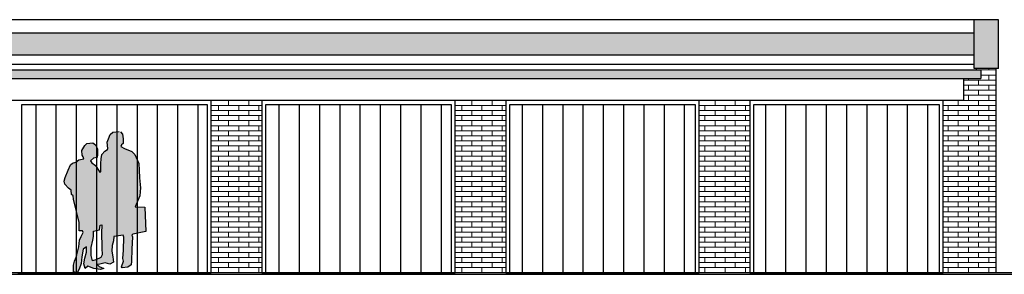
# Model space of a CAD drawing. Extents: x -73 to 359, y -4 to 85.
# Tile 112 of 151: x 219.46 to 231.6, y 8.17 to 11.31. Entities that reach past the tile are written whole.
import ezdxf

# ---------------------------------------------------------------- set-up
doc = ezdxf.new("R2010")
doc.units = 0
doc.header["$MEASUREMENT"] = 0
for name, color, linetype in [('Ansicht_Süd Garagen_8_P_ZE_SYMBOL', 7, 'Continuous'), ('Ansicht_Süd Garagen_8_R_NT_DACH', 7, 'Continuous'), ('Ansicht_Süd Garagen_8_R_NT_TOR', 7, 'Continuous'), ('Ansicht_Süd Garagen_8_R_TR_AUSSENWAND', 7, 'Continuous'), ('Ansicht_Süd Garagen_8_R_TR_BODEN', 7, 'Continuous'), ('Ansicht_Süd Garagen_8_R_TR_HIDDEN', 7, 'Continuous'), ('Ansicht_Süd Garagen_8_R_TR_INNENWAND', 7, 'Continuous'), ('Ansicht_Süd Garagen_8_Schraffuren', 7, 'Continuous')]:
    doc.layers.add(name, color=color, linetype=linetype)
pattern_1 = [(0, (281.656705, -1.808974), (0, 0.0625), []), (90, (281.6567, -1.80897), (-0.25, 0), [0.0625, -0.0625]), (90, (281.7817, -1.74647), (-0.25, 0), [0.0625, -0.0625])]
pattern_2 = [(90, (281.6567, -1.80897), (-0.25, 0), [])]

msp = doc.modelspace()

# ---------------------------------------------------------------- hatches: boundary and pattern name
at = {"layer": 'Ansicht_Süd Garagen_8_P_ZE_SYMBOL', "linetype": 'Continuous', "lineweight": 13, "ltscale": 1000}
h = msp.add_hatch(color=7, dxfattribs=at)
h.paths.add_polyline_path([(220.684, 9.932), (220.697, 9.929), (220.725, 9.898), (220.733, 9.843), (220.732, 9.786), (220.711, 9.767), (220.703, 9.749), (220.748, 9.721), (220.837, 9.685), (220.877, 9.648), (220.923, 9.536), (220.931, 9.455), (220.935, 9.36), (220.947, 9.239), (220.936, 9.137), (220.878, 9.004), (221.001, 8.997), (221.011, 8.7), (220.85, 8.668), (220.839, 8.655), (220.845, 8.633), (220.839, 8.48), (220.833, 8.335), (220.829, 8.288), (220.79, 8.258), (220.721, 8.252), (220.711, 8.265), (220.736, 8.333), (220.729, 8.364), (220.736, 8.469), (220.738, 8.629), (220.73, 8.655), (220.616, 8.638), (220.613, 8.585), (220.596, 8.527), (220.593, 8.456), (220.604, 8.386), (220.612, 8.319), (220.568, 8.294), (220.508, 8.312), (220.446, 8.294), (220.41, 8.291), (220.435, 8.266), (220.494, 8.244), (220.448, 8.232), (220.369, 8.244), (220.296, 8.271), (220.264, 8.241), (220.246, 8.301), (220.258, 8.37), (220.278, 8.443), (220.278, 8.508), (220.24, 8.483), (220.223, 8.388), (220.213, 8.303), (220.191, 8.235), (220.164, 8.191), (220.118, 8.2), (220.119, 8.284), (220.133, 8.334), (220.154, 8.381), (220.161, 8.413), (220.185, 8.508), (220.194, 8.591), (220.212, 8.639), (220.237, 8.687), (220.23, 8.706), (220.191, 8.706), (220.19, 8.809), (220.118, 9.098), (220.114, 9.137), (220.094, 9.155), (220.089, 9.21), (220.056, 9.234), (220.011, 9.283), (220.006, 9.318), (220.017, 9.365), (220.053, 9.457), (220.084, 9.52), (220.106, 9.542), (220.146, 9.553), (220.186, 9.584), (220.248, 9.597), (220.238, 9.619), (220.228, 9.64), (220.224, 9.698), (220.26, 9.758), (220.285, 9.785), (220.358, 9.792), (220.391, 9.769), (220.417, 9.72), (220.415, 9.646), (220.412, 9.612), (220.365, 9.603), (220.33, 9.572), (220.346, 9.547), (220.391, 9.511), (220.443, 9.431), (220.458, 9.433), (220.458, 9.538), (220.46, 9.595), (220.469, 9.649), (220.505, 9.688), (220.54, 9.71), (220.543, 9.722), (220.533, 9.799), (220.552, 9.84), (220.572, 9.895), (220.604, 9.922)], flags=0)
h.paths.add_polyline_path([(220.339, 8.502), (220.336, 8.401), (220.353, 8.338), (220.396, 8.348), (220.456, 8.377), (220.474, 8.413), (220.468, 8.492), (220.466, 8.695), (220.469, 8.766), (220.469, 8.781), (220.447, 8.777), (220.438, 8.72), (220.366, 8.704), (220.366, 8.636), (220.357, 8.593)], flags=0)
at = {"layer": 'Ansicht_Süd Garagen_8_R_NT_TOR', "linetype": 'Continuous', "ltscale": 1000}
h = msp.add_hatch(dxfattribs=at)
h.set_pattern_fill('Dachschraffur_1_0008', color=256, style=0, pattern_type=2)
h.set_pattern_definition(pattern_2)
h.paths.add_polyline_path([(219.481, 10.266), (219.481, 8.191), (221.766, 8.191), (221.766, 10.266)], flags=0)
h = msp.add_hatch(dxfattribs=at)
h.set_pattern_fill('Dachschraffur_1_0008', color=256, style=0, pattern_type=2)
h.set_pattern_definition(pattern_2)
h.paths.add_polyline_path([(222.491, 10.266), (222.491, 8.191), (224.776, 8.191), (224.776, 10.266)], flags=0)
h = msp.add_hatch(dxfattribs=at)
h.set_pattern_fill('Dachschraffur_1_0008', color=256, style=0, pattern_type=2)
h.set_pattern_definition(pattern_2)
h.paths.add_polyline_path([(225.501, 10.266), (225.501, 8.191), (227.786, 8.191), (227.786, 10.266)], flags=0)
h = msp.add_hatch(dxfattribs=at)
h.set_pattern_fill('Dachschraffur_1_0008', color=256, style=0, pattern_type=2)
h.set_pattern_definition(pattern_2)
h.paths.add_polyline_path([(228.511, 10.266), (228.511, 8.191), (230.796, 8.191), (230.796, 10.266)], flags=0)
at = {"layer": 'Ansicht_Süd Garagen_8_Schraffuren', "linetype": 'Continuous', "lineweight": 0, "ltscale": 1000}
for points in [[(231.528, 11.311), (231.228, 11.311), (231.228, 10.711), (231.528, 10.711)], [(231.258, 10.692), (213.063, 10.692), (213.063, 10.586), (231.308, 10.586), (231.308, 10.692)]]:
    msp.add_hatch(color=27, dxfattribs=at).paths.add_polyline_path(points, flags=0)
at = {"layer": 'Ansicht_Süd Garagen_8_Schraffuren', "linetype": 'Continuous', "lineweight": 18, "ltscale": 1000}
h = msp.add_hatch(dxfattribs=at)
h.set_pattern_fill('MW_Verband__Läufer__DF_0008', color=9, style=0, pattern_type=2)
h.set_pattern_definition(pattern_1)
h.paths.add_polyline_path([(231.228, 10.878), (231.228, 11.144), (213.063, 11.144), (213.063, 10.878)], flags=0)
h = msp.add_hatch(dxfattribs=at)
h.set_pattern_fill('MW_Verband__Läufer__DF_0008', color=9, style=0, pattern_type=2)
h.set_pattern_definition(pattern_1)
h.paths.add_polyline_path([(230.846, 10.316), (230.846, 8.191), (231.498, 8.191), (231.498, 10.711), (231.258, 10.711), (231.258, 10.692), (231.308, 10.692), (231.308, 10.586), (231.096, 10.586), (231.096, 10.316)], flags=0)
h = msp.add_hatch(dxfattribs=at)
h.set_pattern_fill('MW_Verband__Läufer__DF_0008', color=9, style=0, pattern_type=2)
h.set_pattern_definition(pattern_1)
h.paths.add_polyline_path([(222.441, 8.191), (222.441, 10.316), (221.816, 10.316), (221.816, 8.191)], flags=0)
h = msp.add_hatch(dxfattribs=at)
h.set_pattern_fill('MW_Verband__Läufer__DF_0008', color=9, style=0, pattern_type=2)
h.set_pattern_definition(pattern_1)
h.paths.add_polyline_path([(224.826, 10.316), (224.826, 8.191), (225.451, 8.191), (225.451, 10.316)], flags=0)
h = msp.add_hatch(dxfattribs=at)
h.set_pattern_fill('MW_Verband__Läufer__DF_0008', color=9, style=0, pattern_type=2)
h.set_pattern_definition(pattern_1)
h.paths.add_polyline_path([(227.836, 10.316), (227.836, 8.191), (228.461, 8.191), (228.461, 10.316)], flags=0)

# ---------------------------------------------------------------- linework, layer by layer
at = {"layer": 'Ansicht_Süd Garagen_8_P_ZE_SYMBOL', "linetype": 'Continuous', "ltscale": 1000}
for p, q in [((220.533, 9.799), (220.552, 9.84)), ((220.552, 9.84), (220.572, 9.895)), ((220.572, 9.895), (220.604, 9.922)), ((220.604, 9.922), (220.684, 9.932)), ((220.697, 9.929), (220.725, 9.898)), ((220.725, 9.898), (220.733, 9.843)), ((220.733, 9.843), (220.732, 9.786)), ((220.224, 9.698), (220.26, 9.758)), ((220.26, 9.758), (220.285, 9.785)), ((220.285, 9.785), (220.358, 9.792)), ((220.358, 9.792), (220.391, 9.769)), ((220.391, 9.769), (220.417, 9.72)), ((220.417, 9.72), (220.415, 9.646)), ((220.543, 9.722), (220.533, 9.799)), ((220.54, 9.71), (220.543, 9.722)), ((220.711, 9.767), (220.703, 9.749)), ((220.703, 9.749), (220.748, 9.721)), ((220.732, 9.786), (220.711, 9.767)), ((220.748, 9.721), (220.837, 9.685)), ((220.186, 9.584), (220.248, 9.597)), ((220.228, 9.64), (220.224, 9.698)), ((220.238, 9.619), (220.228, 9.64)), ((220.248, 9.597), (220.238, 9.619)), ((220.365, 9.603), (220.33, 9.572)), ((220.412, 9.612), (220.365, 9.603)), ((220.415, 9.646), (220.412, 9.612)), ((220.458, 9.538), (220.46, 9.595)), ((220.46, 9.595), (220.469, 9.649)), ((220.469, 9.649), (220.505, 9.688)), ((220.505, 9.688), (220.54, 9.71)), ((220.837, 9.685), (220.877, 9.648)), ((220.877, 9.648), (220.923, 9.536)), ((220.053, 9.457), (220.084, 9.52)), ((220.084, 9.52), (220.106, 9.542)), ((220.106, 9.542), (220.146, 9.553)), ((220.146, 9.553), (220.186, 9.584)), ((220.33, 9.572), (220.346, 9.547)), ((220.346, 9.547), (220.391, 9.511)), ((220.391, 9.511), (220.443, 9.431)), ((220.458, 9.433), (220.458, 9.538)), ((220.923, 9.536), (220.931, 9.455)), ((220.006, 9.318), (220.017, 9.365)), ((220.017, 9.365), (220.053, 9.457)), ((220.443, 9.431), (220.458, 9.433)), ((220.931, 9.455), (220.935, 9.36)), ((220.935, 9.36), (220.947, 9.239)), ((220.011, 9.283), (220.006, 9.318)), ((220.056, 9.234), (220.011, 9.283)), ((220.089, 9.21), (220.056, 9.234)), ((220.947, 9.239), (220.936, 9.137)), ((220.094, 9.155), (220.089, 9.21)), ((220.114, 9.137), (220.094, 9.155)), ((220.118, 9.098), (220.114, 9.137)), ((220.936, 9.137), (220.878, 9.004)), ((220.19, 8.809), (220.118, 9.098)), ((220.878, 9.004), (221.001, 8.997)), ((221.001, 8.997), (221.011, 8.7)), ((220.191, 8.706), (220.19, 8.809)), ((220.438, 8.72), (220.447, 8.777)), ((220.447, 8.777), (220.469, 8.781)), ((220.469, 8.766), (220.466, 8.695)), ((220.469, 8.781), (220.469, 8.766)), ((220.23, 8.706), (220.191, 8.706)), ((220.194, 8.591), (220.212, 8.639)), ((220.212, 8.639), (220.237, 8.687)), ((220.237, 8.687), (220.23, 8.706)), ((220.357, 8.593), (220.366, 8.636)), ((220.366, 8.704), (220.438, 8.72)), ((220.366, 8.636), (220.366, 8.704)), ((220.466, 8.695), (220.468, 8.492)), ((220.616, 8.638), (220.613, 8.585)), ((220.73, 8.655), (220.616, 8.638)), ((220.738, 8.629), (220.73, 8.655)), ((220.736, 8.469), (220.738, 8.629)), ((220.85, 8.668), (220.839, 8.655)), ((220.839, 8.655), (220.845, 8.633)), ((220.845, 8.633), (220.839, 8.48)), ((221.011, 8.7), (220.85, 8.668)), ((220.161, 8.413), (220.185, 8.508)), ((220.185, 8.508), (220.194, 8.591)), ((220.278, 8.508), (220.24, 8.483)), ((220.278, 8.443), (220.278, 8.508)), ((220.336, 8.401), (220.339, 8.502)), ((220.339, 8.502), (220.357, 8.593)), ((220.596, 8.527), (220.593, 8.456)), ((220.613, 8.585), (220.596, 8.527)), ((220.133, 8.334), (220.154, 8.381)), ((220.154, 8.381), (220.161, 8.413)), ((220.223, 8.388), (220.213, 8.303)), ((220.24, 8.483), (220.223, 8.388)), ((220.258, 8.37), (220.278, 8.443)), ((220.353, 8.338), (220.336, 8.401)), ((220.474, 8.413), (220.456, 8.377)), ((220.468, 8.492), (220.474, 8.413)), ((220.593, 8.456), (220.604, 8.386)), ((220.604, 8.386), (220.612, 8.319)), ((220.729, 8.364), (220.736, 8.469)), ((220.839, 8.48), (220.833, 8.335)), ((220.118, 8.2), (220.119, 8.284)), ((220.119, 8.284), (220.133, 8.334)), ((220.213, 8.303), (220.191, 8.235)), ((220.246, 8.301), (220.258, 8.37)), ((220.264, 8.241), (220.246, 8.301)), ((220.296, 8.271), (220.264, 8.241)), ((220.369, 8.244), (220.296, 8.271)), ((220.396, 8.348), (220.353, 8.338)), ((220.456, 8.377), (220.396, 8.348)), ((220.446, 8.294), (220.41, 8.291)), ((220.41, 8.291), (220.435, 8.266)), ((220.435, 8.266), (220.494, 8.244)), ((220.508, 8.312), (220.446, 8.294)), ((220.568, 8.294), (220.508, 8.312)), ((220.612, 8.319), (220.568, 8.294)), ((220.711, 8.265), (220.736, 8.333)), ((220.721, 8.252), (220.711, 8.265)), ((220.736, 8.333), (220.729, 8.364)), ((220.829, 8.288), (220.79, 8.258)), ((220.833, 8.335), (220.829, 8.288)), ((220.164, 8.191), (220.118, 8.2)), ((220.191, 8.235), (220.164, 8.191)), ((220.448, 8.232), (220.369, 8.244)), ((220.494, 8.244), (220.448, 8.232)), ((220.79, 8.258), (220.721, 8.252))]:
    msp.add_line(p, q, dxfattribs=at)
at = {"layer": 'Ansicht_Süd Garagen_8_R_NT_DACH', "linetype": 'Continuous', "ltscale": 1000}
for p, q in [((231.528, 11.311), (212.608, 11.311)), ((231.228, 10.711), (231.228, 11.311)), ((231.528, 10.711), (231.528, 11.311)), ((231.228, 11.144), (212.608, 11.144)), ((213.063, 10.878), (231.228, 10.878)), ((213.063, 10.761), (231.228, 10.761)), ((213.063, 10.692), (231.308, 10.692)), ((231.528, 10.711), (231.228, 10.711)), ((231.308, 10.692), (231.308, 10.586)), ((213.063, 10.586), (231.308, 10.586)), ((231.096, 10.586), (231.096, 10.316))]:
    msp.add_line(p, q, dxfattribs=at)
at = {"layer": 'Ansicht_Süd Garagen_8_R_NT_TOR', "linetype": 'Continuous', "ltscale": 1000}
for p, q in [((221.816, 10.316), (219.431, 10.316)), ((219.481, 8.191), (219.481, 10.266)), ((219.481, 10.266), (221.766, 10.266)), ((221.766, 10.266), (221.766, 8.191)), ((221.816, 8.191), (221.816, 10.316)), ((222.441, 10.316), (222.441, 8.191)), ((224.826, 10.316), (222.441, 10.316)), ((222.491, 8.191), (222.491, 10.266)), ((222.491, 10.266), (224.776, 10.266)), ((224.776, 10.266), (224.776, 8.191)), ((224.826, 8.191), (224.826, 10.316)), ((225.451, 10.316), (225.451, 8.191)), ((227.836, 10.316), (225.451, 10.316)), ((225.501, 8.191), (225.501, 10.266)), ((225.501, 10.266), (227.786, 10.266)), ((227.786, 10.266), (227.786, 8.191)), ((227.836, 8.191), (227.836, 10.316)), ((228.461, 10.316), (228.461, 8.191)), ((230.846, 10.316), (228.461, 10.316)), ((228.511, 8.191), (228.511, 10.266)), ((228.511, 10.266), (230.796, 10.266)), ((230.796, 10.266), (230.796, 8.191)), ((230.846, 8.191), (230.846, 10.316)), ((219.431, 8.191), (221.816, 8.191)), ((221.766, 8.191), (219.481, 8.191)), ((222.441, 8.191), (224.826, 8.191)), ((224.776, 8.191), (222.491, 8.191)), ((225.451, 8.191), (227.836, 8.191)), ((227.786, 8.191), (225.501, 8.191)), ((228.461, 8.191), (230.846, 8.191)), ((230.796, 8.191), (228.511, 8.191))]:
    msp.add_line(p, q, dxfattribs=at)
at = {"layer": 'Ansicht_Süd Garagen_8_R_NT_TOR', "color": 255, "linetype": 'Continuous', "lineweight": 18, "ltscale": 1000}
for p, q in [((219.481, 10.266), (219.481, 8.191)), ((221.766, 10.266), (219.481, 10.266)), ((221.766, 8.191), (221.766, 10.266)), ((222.491, 10.266), (222.491, 8.191)), ((224.776, 10.266), (222.491, 10.266)), ((224.776, 8.191), (224.776, 10.266)), ((225.501, 10.266), (225.501, 8.191)), ((227.786, 10.266), (225.501, 10.266)), ((227.786, 8.191), (227.786, 10.266)), ((228.511, 10.266), (228.511, 8.191)), ((230.796, 10.266), (228.511, 10.266)), ((230.796, 8.191), (230.796, 10.266)), ((219.481, 8.191), (221.766, 8.191)), ((222.491, 8.191), (224.776, 8.191)), ((225.501, 8.191), (227.786, 8.191)), ((228.511, 8.191), (230.796, 8.191))]:
    msp.add_line(p, q, dxfattribs=at)
at = {"layer": 'Ansicht_Süd Garagen_8_R_TR_AUSSENWAND', "color": 252, "linetype": 'Continuous', "lineweight": 18, "ltscale": 1000}
msp.add_line((231.498, 8.191), (231.506, 8.191), dxfattribs=at)
at = {"layer": 'Ansicht_Süd Garagen_8_R_TR_BODEN', "linetype": 'Continuous', "ltscale": 1000}
for p, q in [((236.365, 8.191), (208.003, 8.191)), ((208.003, 8.171), (236.365, 8.171))]:
    msp.add_line(p, q, dxfattribs=at)
at = {"layer": 'Ansicht_Süd Garagen_8_R_TR_HIDDEN', "linetype": 'Continuous', "ltscale": 1000}
for p, q in [((231.258, 10.692), (231.258, 10.711)), ((231.498, 8.191), (231.498, 10.711)), ((231.096, 10.316), (213.063, 10.316))]:
    msp.add_line(p, q, dxfattribs=at)
at = {"layer": 'Ansicht_Süd Garagen_8_R_TR_INNENWAND', "color": 252, "linetype": 'Continuous', "lineweight": 18, "ltscale": 1000}
for p, q in [((222.248, 10.691), (222.008, 10.691)), ((222.248, 8.191), (222.008, 8.191))]:
    msp.add_line(p, q, dxfattribs=at)
at = {"layer": 'Ansicht_Süd Garagen_8_Schraffuren', "color": 255, "linetype": 'Continuous', "lineweight": 18, "ltscale": 1000}
for p, q in [((231.528, 11.311), (231.228, 11.311)), ((231.228, 11.311), (231.228, 10.711)), ((231.528, 10.711), (231.528, 11.311)), ((231.228, 11.144), (213.063, 11.144)), ((231.228, 10.878), (231.228, 11.144)), ((213.063, 10.878), (231.228, 10.878)), ((231.258, 10.692), (213.063, 10.692)), ((231.228, 10.711), (231.528, 10.711)), ((231.498, 10.711), (231.258, 10.711)), ((231.258, 10.711), (231.258, 10.692)), ((231.308, 10.692), (231.258, 10.692)), ((231.258, 10.692), (231.308, 10.692)), ((231.308, 10.586), (231.308, 10.692)), ((231.308, 10.692), (231.308, 10.586)), ((231.498, 8.191), (231.498, 10.711)), ((213.063, 10.586), (231.308, 10.586)), ((231.308, 10.586), (231.096, 10.586)), ((231.096, 10.586), (231.096, 10.316)), ((222.441, 10.316), (221.816, 10.316)), ((221.816, 10.316), (221.816, 8.191)), ((222.441, 8.191), (222.441, 10.316)), ((224.826, 10.316), (224.826, 8.191)), ((225.451, 10.316), (224.826, 10.316)), ((225.451, 8.191), (225.451, 10.316)), ((227.836, 10.316), (227.836, 8.191)), ((228.461, 10.316), (227.836, 10.316)), ((228.461, 8.191), (228.461, 10.316)), ((230.846, 10.316), (230.846, 8.191)), ((231.096, 10.316), (230.846, 10.316)), ((221.816, 8.191), (222.441, 8.191)), ((224.826, 8.191), (225.451, 8.191)), ((227.836, 8.191), (228.461, 8.191)), ((230.846, 8.191), (231.498, 8.191))]:
    msp.add_line(p, q, dxfattribs=at)

doc.saveas('drawing.dxf')
